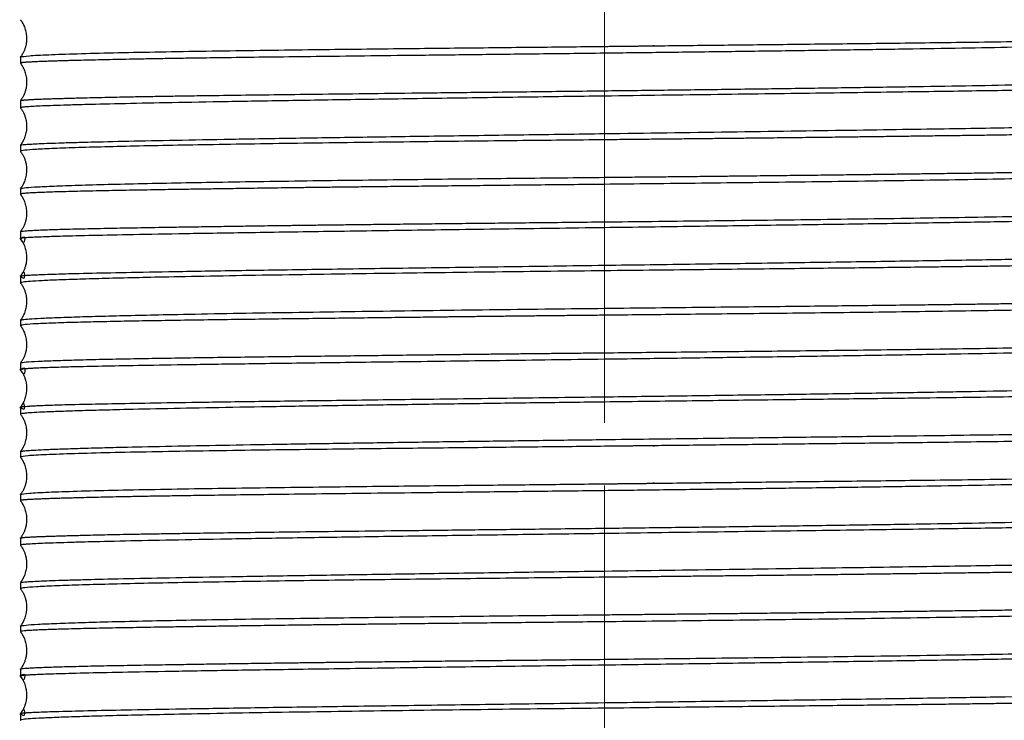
# Model space of a CAD drawing. Header units: millimetres. Extents: x 83 to 181, y 21 to 232.
# Tile 5 of 5: x 94 to 110, y 184 to 195. Entities that reach past the tile are written whole.
import ezdxf

# ---------------------------------------------------------------- set-up
doc = ezdxf.new("R2010")
doc.units = ezdxf.units.MM
doc.header["$MEASUREMENT"] = 0
doc.layers.add('Layer0000', color=7, linetype='Continuous', lineweight=20)

# ---------------------------------------------------------------- blocks, each defined once
blk = doc.blocks.new('DimBlk5')
at = {"layer": 'Layer0000', "color": 7, "linetype": 'Continuous', "lineweight": 5}
for p, q in [((103.1272719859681, 188.428129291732), (103.1272719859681, 199.428129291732)), ((103.1272719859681, 183.428129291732), (103.1272719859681, 187.428129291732))]:
    blk.add_line(p, q, dxfattribs=at)

msp = doc.modelspace()

# ---------------------------------------------------------------- linework, layer by layer
at = {"color": 7, "linetype": 'Continuous', "lineweight": 30}
for p, q in [((93.77727198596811, 194.2813164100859), (93.77727198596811, 194.1847182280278)), ((93.77727198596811, 193.5847182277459), (93.77727198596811, 193.4715147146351)), ((93.77727198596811, 192.8715147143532), (93.77727198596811, 192.7749101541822)), ((93.77727198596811, 192.1749101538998), (93.77727198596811, 192.0877573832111)), ((93.77727198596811, 191.4877573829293), (93.77727198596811, 191.3768263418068)), ((93.77727198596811, 190.7768263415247), (93.77727198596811, 190.6698713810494)), ((93.77727198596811, 190.0698713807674), (93.77727198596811, 189.9863568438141)), ((93.77727198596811, 189.386356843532), (93.77727198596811, 189.2794065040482)), ((93.77727198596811, 188.6794065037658), (93.77727198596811, 188.5684734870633)), ((93.77727198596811, 187.9684734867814), (93.77727198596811, 187.8813164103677)), ((93.77727198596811, 187.2813164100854), (93.77727198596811, 187.1847182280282)), ((93.77727198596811, 186.5847182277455), (93.77727198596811, 186.4715147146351)), ((93.77727198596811, 185.8715147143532), (93.77727198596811, 185.7749101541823)), ((93.77727198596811, 185.1749101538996), (93.77727198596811, 185.0877573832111)), ((93.77727198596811, 184.4877573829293), (93.77727198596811, 184.3768263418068)), ((93.77727198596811, 183.7768263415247), (93.77727198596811, 183.6698713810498))]:
    msp.add_line(p, q, dxfattribs=at)
for points, knots in [([(93.77782742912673, 194.8799613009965), (93.84865096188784, 194.7858247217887), (93.90277435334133, 194.4535577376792), (93.7778248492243, 194.2826998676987)], [0.01889295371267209, 0.01889295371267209, 0.01889295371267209, 0.3726833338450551, 0.9811143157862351, 0.9811143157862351, 0.9811143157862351]), ([(93.77758494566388, 194.1839097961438), (93.84886758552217, 194.0888054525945), (93.90305846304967, 193.7579106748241), (93.77758164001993, 193.5855475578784)], [0.01871594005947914, 0.01871594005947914, 0.01871594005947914, 0.3722142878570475, 0.9812934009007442, 0.9812934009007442, 0.9812934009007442]), ([(93.7775816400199, 193.4707110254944), (93.90305846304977, 193.2983479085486), (93.84886758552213, 192.9674531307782), (93.77758494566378, 192.8723487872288)], [0.01870659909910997, 0.01870659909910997, 0.01870659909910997, 0.6277857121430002, 0.9812840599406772, 0.9812840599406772, 0.9812840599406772]), ([(93.77782484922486, 192.7735587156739), (93.90277435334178, 192.6027008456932), (93.84865096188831, 192.2704338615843), (93.77782742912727, 192.1762972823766)], [0.01888568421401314, 0.01888568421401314, 0.01888568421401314, 0.627316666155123, 0.9811070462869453, 0.9811070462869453, 0.9811070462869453]), ([(93.77766770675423, 192.0867641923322), (93.84878898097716, 191.9920020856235), (93.90296864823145, 191.6606493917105), (93.77766127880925, 191.488768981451)], [0.01878091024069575, 0.01878091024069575, 0.01878091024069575, 0.372419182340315, 0.9812373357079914, 0.9812373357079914, 0.9812373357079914]), ([(93.77759503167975, 191.3759970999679), (93.84885605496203, 191.2809393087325), (93.90305326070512, 190.9500046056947), (93.77758999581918, 190.7776750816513)], [0.01872676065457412, 0.01872676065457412, 0.01872676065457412, 0.3722670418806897, 0.9812878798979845, 0.9812878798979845, 0.9812878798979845]), ([(93.77775912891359, 190.6686670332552), (93.9028545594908, 190.4973911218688), (93.84870202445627, 190.1654881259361), (93.77776534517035, 190.071114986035)], [0.01883457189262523, 0.01883457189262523, 0.01883457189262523, 0.6273920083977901, 0.981147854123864, 0.981147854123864, 0.981147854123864]), ([(93.77776534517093, 189.985143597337), (93.84870202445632, 189.8907704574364), (93.90285455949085, 189.558867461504), (93.77775912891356, 189.3875915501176)], [0.01885214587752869, 0.01885214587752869, 0.01885214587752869, 0.372607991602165, 0.9811654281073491, 0.9811654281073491, 0.9811654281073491]), ([(93.77758999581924, 189.2785835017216), (93.9030532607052, 189.1062539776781), (93.84885605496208, 188.7753192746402), (93.7775950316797, 188.6802614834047)], [0.01871212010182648, 0.01871212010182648, 0.01871212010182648, 0.6277329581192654, 0.9812732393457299, 0.9812732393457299, 0.9812732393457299]), ([(93.77766127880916, 188.5674896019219), (93.90296864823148, 188.3956091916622), (93.84878898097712, 188.0642564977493), (93.77766770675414, 187.9694943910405)], [0.01876266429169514, 0.01876266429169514, 0.01876266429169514, 0.6275808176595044, 0.981219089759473, 0.981219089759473, 0.981219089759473]), ([(93.77782742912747, 187.879961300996), (93.84865096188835, 187.7858247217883), (93.90277435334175, 187.4535577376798), (93.77782484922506, 187.2826998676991)], [0.01889295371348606, 0.01889295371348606, 0.01889295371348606, 0.3726833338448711, 0.9811143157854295, 0.9811143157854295, 0.9811143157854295]), ([(93.77758494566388, 187.1839097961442), (93.84886758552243, 187.0888054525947), (93.90305846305, 186.7579106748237), (93.77758164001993, 186.585547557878)], [0.01871594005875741, 0.01871594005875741, 0.01871594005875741, 0.37221428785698, 0.9812934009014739, 0.9812934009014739, 0.9812934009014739]), ([(93.77758164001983, 186.4707110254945), (93.90305846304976, 186.2983479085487), (93.84886758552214, 185.9674531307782), (93.7775849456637, 185.8723487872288)], [0.01870659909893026, 0.01870659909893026, 0.01870659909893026, 0.6277857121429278, 0.9812840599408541, 0.9812840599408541, 0.9812840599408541]), ([(93.77782484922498, 185.773558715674), (93.9027743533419, 185.6027008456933), (93.84865096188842, 185.2704338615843), (93.77782742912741, 185.1762972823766)], [0.01888568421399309, 0.01888568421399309, 0.01888568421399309, 0.6273166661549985, 0.9811070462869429, 0.9811070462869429, 0.9811070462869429]), ([(93.77766770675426, 185.0867641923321), (93.84878898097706, 184.9920020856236), (93.90296864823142, 184.6606493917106), (93.77766127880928, 184.4887689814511)], [0.01878091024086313, 0.01878091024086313, 0.01878091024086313, 0.3724191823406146, 0.9812373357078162, 0.9812373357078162, 0.9812373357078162]), ([(93.77759503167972, 184.375997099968), (93.84885605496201, 184.2809393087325), (93.90305326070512, 183.950004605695), (93.77758999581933, 183.7776750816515)], [0.01872676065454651, 0.01872676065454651, 0.01872676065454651, 0.372267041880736, 0.9812878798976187, 0.9812878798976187, 0.9812878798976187])]:
    msp.add_open_spline(points, degree=2, knots=knots, dxfattribs=at)
for points, weights, knots in [([(103.1272719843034, 194.4534988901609), (103.4209058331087, 194.4567635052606), (103.7087649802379, 194.4600582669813), (103.9899811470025, 194.4634234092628), (108.0246502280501, 194.5117038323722), (112.4772718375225, 194.5413275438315), (112.4772719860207, 194.6220720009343)], [0.8822335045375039, 0.9169103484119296, 0.9533143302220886, 0.9914454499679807, 0.6299424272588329, 0.4236751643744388, 0.3726436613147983], [513.5753897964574, 513.5753897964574, 513.5753897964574, 513.5753897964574, 513.7427986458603, 513.7427986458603, 513.7427986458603, 515.3299223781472, 515.3299223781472, 515.3299223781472, 515.3299223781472]), ([(103.1272719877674, 194.3434163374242), (99.34528325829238, 194.2980273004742), (96.64479406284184, 194.2730994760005), (95.17774176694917, 194.2398939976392), (94.34826907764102, 194.2211195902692), (93.77727195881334, 194.2047875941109), (93.77727198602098, 194.1847308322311)], [0.4302595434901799, 0.5238125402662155, 0.7108745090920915, 0.9914454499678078, 0.8105641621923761, 0.6685475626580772, 0.5653956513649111], [501.0014986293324, 501.0014986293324, 501.0014986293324, 501.0014986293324, 502.2333024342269, 502.2333024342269, 502.2333024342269, 503.0274340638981, 503.0274340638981, 503.0274340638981, 503.0274340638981]), ([(93.7775623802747, 193.5855038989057), (93.79238554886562, 193.6052190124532), (94.35930796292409, 193.6213694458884), (95.17774176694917, 193.6398939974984), (96.64479406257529, 193.6730994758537), (99.34528325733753, 193.6980273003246), (103.1272719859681, 193.7434163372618)], [0.5687846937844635, 0.6716500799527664, 0.812536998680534, 0.9914454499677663, 0.7108745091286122, 0.5238125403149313, 0.4302595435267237], [505.5653457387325, 505.5653457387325, 505.5653457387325, 505.5653457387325, 506.3508159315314, 506.3508159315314, 506.3508159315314, 507.5826197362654, 507.5826197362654, 507.5826197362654, 507.5826197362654]), ([(103.1272719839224, 193.057824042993), (109.6645770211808, 193.1465683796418), (112.4772719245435, 193.1961729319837), (112.4772719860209, 193.2281292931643), (112.4772719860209, 193.2281292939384)], [0.3670680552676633, 0.4067375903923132, 0.9914454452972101, 0.991445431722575, 0.9914454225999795], [501.0014986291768, 501.0014986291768, 501.0014986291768, 501.0014986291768, 502.6548245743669, 502.6548246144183, 502.6548246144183, 502.6548246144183, 502.6548246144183]), ([(112.4768722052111, 193.1175694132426), (112.4384689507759, 193.0664917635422), (109.9862543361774, 193.0404236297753), (107.2949256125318, 193.0045998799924), (106.105988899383, 192.9887741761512), (104.6954287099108, 192.9746514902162), (103.1272719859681, 192.9584332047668)], [0.415596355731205, 0.503408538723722, 0.6953582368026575, 0.9914454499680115, 0.8344754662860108, 0.7067740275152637, 0.6083411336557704], [499.012420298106, 499.012420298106, 499.012420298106, 499.012420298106, 500.3123459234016, 500.3123459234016, 500.3123459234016, 501.0014986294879, 501.0014986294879, 501.0014986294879, 501.0014986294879]), ([(103.1272719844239, 192.3584332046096), (104.6954287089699, 192.3746514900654), (106.105988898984, 192.3887741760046), (107.2949256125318, 192.404599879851), (110.0082537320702, 192.4407164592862), (112.4772718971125, 192.4669037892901), (112.4772719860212, 192.5186342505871)], [0.6083411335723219, 0.7067740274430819, 0.8344754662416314, 0.9914454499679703, 0.6936648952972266, 0.5012163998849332, 0.4140999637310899], [494.573689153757, 494.573689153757, 494.573689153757, 494.573689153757, 495.262841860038, 495.262841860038, 495.262841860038, 496.5702018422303, 496.5702018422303, 496.5702018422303, 496.5702018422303]), ([(103.1272719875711, 192.2453994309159), (100.8649289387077, 192.2211242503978), (98.94499112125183, 192.2027558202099), (97.49263813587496, 192.1810704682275), (95.46203953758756, 192.1507512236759), (93.77727195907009, 192.1272340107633), (93.7772719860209, 192.0877707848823)], [0.5290196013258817, 0.6341242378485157, 0.7882661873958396, 0.9914454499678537, 0.7288013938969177, 0.5480986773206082, 0.4493373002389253], [482.2623523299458, 482.2623523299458, 482.2623523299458, 482.2623523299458, 483.1543798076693, 483.1543798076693, 483.1543798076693, 484.3074783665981, 484.3074783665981, 484.3074783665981, 484.3074783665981]), ([(93.77762954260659, 191.4887232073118), (93.80689542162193, 191.5276476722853), (95.48027948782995, 191.5510235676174), (97.49263813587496, 191.5810704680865), (98.9449911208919, 191.6027558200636), (100.8649289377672, 191.6211242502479), (103.1272719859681, 191.6453994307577)], [0.4513090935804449, 0.5504943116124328, 0.7305397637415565, 0.991445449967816, 0.7882661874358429, 0.6341242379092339, 0.5290196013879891], [486.7253926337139, 486.7253926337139, 486.7253926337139, 486.7253926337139, 487.8708591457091, 487.8708591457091, 487.8708591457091, 488.7628866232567, 488.7628866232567, 488.7628866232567, 488.7628866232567]), ([(93.7772719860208, 191.3768393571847), (93.77727198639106, 191.3765735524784), (93.77737236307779, 191.3763077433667), (93.77757223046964, 191.3760419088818), (93.970811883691, 191.119022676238), (93.77727162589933, 191.6353464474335), (93.7772719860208, 191.3768393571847)], [0.800355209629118, 0.7956570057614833, 0.7980013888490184, 0.800355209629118, 0.800355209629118, 0.800355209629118, 0.800355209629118], [477.178517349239, 477.178517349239, 477.178517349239, 477.178517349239, 477.1908924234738, 477.1908924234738, 477.1908924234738, 477.1917445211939, 477.1917445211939, 477.1917445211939, 477.1917445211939]), ([(112.476952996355, 191.0186451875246), (112.4555437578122, 190.9901703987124), (111.4117323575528, 190.9700905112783), (110.0370053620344, 190.9457763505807), (108.4852401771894, 190.9183309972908), (106.1253372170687, 190.8963754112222), (103.1272719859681, 190.86240828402)], [0.5006668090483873, 0.6055651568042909, 0.7691580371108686, 0.9914454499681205, 0.7475731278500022, 0.5743476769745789, 0.4717690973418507], [480.2157493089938, 480.2157493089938, 480.2157493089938, 480.2157493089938, 481.1916681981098, 481.1916681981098, 481.1916681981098, 482.262352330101, 482.262352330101, 482.262352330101, 482.262352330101]), ([(93.77727198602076, 190.7768393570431), (93.7772719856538, 190.7771027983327), (93.77737058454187, 190.7773662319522), (93.77756864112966, 190.7776296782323), (93.97304659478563, 191.0376459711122), (93.77727234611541, 190.5183322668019), (93.77727198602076, 190.7768393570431)], [0.786447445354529, 0.7910213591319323, 0.7887298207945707, 0.786447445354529, 0.786447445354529, 0.786447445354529, 0.786447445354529], [480.7960359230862, 480.7960359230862, 480.7960359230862, 480.7960359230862, 480.8082295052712, 480.8082295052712, 480.8082295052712, 480.8090736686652, 480.8090736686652, 480.8090736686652, 480.8090736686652]), ([(103.1272719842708, 190.2624082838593), (106.1253372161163, 190.2963754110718), (108.4852401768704, 190.3183309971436), (110.0370053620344, 190.3457763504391), (111.4262819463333, 190.3703478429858), (112.4772719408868, 190.3905886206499), (112.4772719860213, 190.4194947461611)], [0.4717690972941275, 0.5743476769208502, 0.7475731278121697, 0.9914454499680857, 0.7673372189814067, 0.6028890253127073, 0.4981008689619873], [475.7122009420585, 475.7122009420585, 475.7122009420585, 475.7122009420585, 476.7828850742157, 476.7828850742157, 476.7828850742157, 477.7667979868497, 477.7667979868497, 477.7667979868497, 477.7667979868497]), ([(103.1272719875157, 190.1505994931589), (102.2153568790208, 190.1411449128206), (101.3563346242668, 190.1320065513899), (100.568523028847, 190.1222469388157), (97.1728974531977, 190.0801810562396), (93.77727188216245, 190.0519405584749), (93.7772719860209, 189.986371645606)], [0.7201235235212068, 0.7979482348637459, 0.8883888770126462, 0.9914454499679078, 0.6609636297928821, 0.4602185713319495, 0.3892102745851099], [463.5186869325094, 463.5186869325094, 463.5186869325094, 463.5186869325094, 463.9711410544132, 463.9711410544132, 463.9711410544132, 465.4220709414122, 465.4220709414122, 465.4220709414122, 465.4220709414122]), ([(93.7777119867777, 189.3875433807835), (93.82643750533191, 189.4523502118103), (97.1985559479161, 189.4804989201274), (100.568523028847, 189.5222469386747), (101.3563346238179, 189.5320065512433), (102.2153568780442, 189.5411449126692), (103.1272719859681, 189.5505994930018)], [0.3902960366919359, 0.4622495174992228, 0.6626326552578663, 0.9914454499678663, 0.8883888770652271, 0.7979482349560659, 0.7201235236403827], [467.9473000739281, 467.9473000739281, 467.9473000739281, 467.9473000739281, 469.3909023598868, 469.3909023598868, 469.3909023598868, 469.8433564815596, 469.8433564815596, 469.8433564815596, 469.8433564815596]), ([(103.1272719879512, 189.4458776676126), (97.5907387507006, 189.3728708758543), (94.63246949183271, 189.3438497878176), (93.93647350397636, 189.2987175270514), (93.83450969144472, 189.2921056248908), (93.77727197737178, 189.2857723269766), (93.77727198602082, 189.2794192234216)], [0.3799796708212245, 0.441462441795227, 0.6452843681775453, 0.9914454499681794, 0.9192052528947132, 0.8531641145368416, 0.7933220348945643], [456.922670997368, 456.922670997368, 456.922670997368, 456.922670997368, 458.4424382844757, 458.4424382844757, 458.4424382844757, 458.759597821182, 458.759597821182, 458.759597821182, 458.759597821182]), ([(93.77727198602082, 189.2794192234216), (93.77727198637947, 189.2791557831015), (93.77737058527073, 189.2788923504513), (93.77756864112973, 189.2786289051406), (93.97304659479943, 189.0186126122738), (93.77727163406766, 189.5379263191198), (93.77727198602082, 189.2794192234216)], [0.7864474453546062, 0.7910213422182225, 0.7887298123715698, 0.7864474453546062, 0.7864474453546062, 0.7864474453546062, 0.7864474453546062], [458.759597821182, 458.759597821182, 458.759597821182, 458.759597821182, 458.7717913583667, 458.7717913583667, 458.7717913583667, 458.772635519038, 458.772635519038, 458.772635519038, 458.772635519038]), ([(112.4769922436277, 188.9234725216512), (112.4676482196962, 188.9110447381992), (112.2270273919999, 188.8995245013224), (111.845887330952, 188.886952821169), (110.6615245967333, 188.8478873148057), (107.7510703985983, 188.8205940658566), (103.1272719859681, 188.7621278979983)], [0.6639756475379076, 0.7533985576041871, 0.8625551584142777, 0.9914454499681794, 0.6770608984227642, 0.4800823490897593, 0.4005098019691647], [461.5725565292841, 461.5725565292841, 461.5725565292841, 461.5725565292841, 462.1384296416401, 462.1384296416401, 462.1384296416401, 463.5186869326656, 463.5186869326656, 463.5186869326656, 463.5186869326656]), ([(93.77727198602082, 188.6794192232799), (93.77727198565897, 188.6796850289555), (93.77737236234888, 188.6799508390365), (93.77757223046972, 188.680216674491), (93.97081188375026, 188.9372359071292), (93.7772723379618, 188.4209121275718), (93.77727198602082, 188.6794192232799)], [0.8003552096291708, 0.7956569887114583, 0.7980013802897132, 0.8003552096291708, 0.8003552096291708, 0.8003552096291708, 0.8003552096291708], [461.6817601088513, 461.6817601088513, 461.6817601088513, 461.6817601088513, 461.6941352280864, 461.6941352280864, 461.6941352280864, 461.6949873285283, 461.6949873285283, 461.6949873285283, 461.6949873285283]), ([(93.7775722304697, 188.6802166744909), (93.78214877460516, 188.6863037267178), (93.83878772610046, 188.6923830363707), (93.93647350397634, 188.6987175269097), (94.63246949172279, 188.7438497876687), (97.5907387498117, 188.7728708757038), (103.1272719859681, 188.8458776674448)], [0.8003552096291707, 0.8583272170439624, 0.9220239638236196, 0.9914454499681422, 0.6452843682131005, 0.4414624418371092, 0.3799796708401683], [461.6941352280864, 461.6941352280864, 461.6941352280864, 461.6941352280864, 461.9989196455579, 461.9989196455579, 461.9989196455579, 463.5186869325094, 463.5186869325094, 463.5186869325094, 463.5186869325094]), ([(103.127271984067, 188.1621278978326), (107.7510703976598, 188.220594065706), (110.661524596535, 188.2478873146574), (111.845887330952, 188.2869528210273), (112.2347262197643, 188.2997784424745), (112.4772719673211, 188.311507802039), (112.4772719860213, 188.3242166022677)], [0.4005098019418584, 0.4800823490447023, 0.677060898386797, 0.9914454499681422, 0.8602960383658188, 0.7495781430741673, 0.6592917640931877], [456.9226709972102, 456.9226709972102, 456.9226709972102, 456.9226709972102, 458.3029282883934, 458.3029282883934, 458.3029282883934, 458.8787197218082, 458.8787197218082, 458.8787197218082, 458.8787197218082]), ([(112.4767988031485, 188.2208122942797), (112.4167340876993, 188.1409237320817), (107.9956306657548, 188.111356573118), (103.9899811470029, 188.0634234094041), (103.70876498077, 188.0600582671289), (103.4209058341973, 188.0567635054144), (103.1272719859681, 188.0534988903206)], [0.3733549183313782, 0.4255686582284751, 0.6315988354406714, 0.9914454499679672, 0.9533143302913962, 0.9169103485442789, 0.882233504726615], [455.1754106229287, 455.1754106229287, 455.1754106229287, 455.1754106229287, 456.7552621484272, 456.7552621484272, 456.7552621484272, 456.9226709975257, 456.9226709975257, 456.9226709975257, 456.9226709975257]), ([(103.1272719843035, 187.4534988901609), (103.4209058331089, 187.4567635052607), (103.7087649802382, 187.4600582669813), (103.9899811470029, 187.4634234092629), (108.0246502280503, 187.5117038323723), (112.4772718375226, 187.5413275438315), (112.4772719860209, 187.6220720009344)], [0.8822335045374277, 0.9169103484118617, 0.95331433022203, 0.9914454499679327, 0.6299424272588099, 0.4236751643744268, 0.3726436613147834], [450.7435367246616, 450.7435367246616, 450.7435367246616, 450.7435367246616, 450.9109455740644, 450.9109455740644, 450.9109455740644, 452.4980693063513, 452.4980693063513, 452.4980693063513, 452.4980693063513]), ([(103.1272719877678, 187.3434163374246), (99.34528325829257, 187.2980273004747), (96.64479406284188, 187.273099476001), (95.1777417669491, 187.2398939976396), (94.34826907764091, 187.2211195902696), (93.7772719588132, 187.2047875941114), (93.77727198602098, 187.1847308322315)], [0.4302595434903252, 0.5238125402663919, 0.7108745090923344, 0.9914454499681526, 0.8105641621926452, 0.6685475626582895, 0.5653956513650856], [438.1696455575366, 438.1696455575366, 438.1696455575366, 438.1696455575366, 439.4014493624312, 439.4014493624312, 439.4014493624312, 440.1955809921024, 440.1955809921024, 440.1955809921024, 440.1955809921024]), ([(93.77756238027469, 186.5855038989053), (93.79238554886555, 186.6052190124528), (94.35930796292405, 186.621369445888), (95.17774176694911, 186.6398939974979), (96.64479406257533, 186.6730994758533), (99.34528325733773, 186.6980273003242), (103.1272719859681, 186.7434163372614)], [0.5687846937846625, 0.6716500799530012, 0.812536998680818, 0.9914454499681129, 0.7108745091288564, 0.5238125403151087, 0.4302595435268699], [442.7334926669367, 442.7334926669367, 442.7334926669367, 442.7334926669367, 443.5189628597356, 443.5189628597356, 443.5189628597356, 444.7507666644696, 444.7507666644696, 444.7507666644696, 444.7507666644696]), ([(103.1272719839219, 186.0578240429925), (109.6645770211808, 186.1465683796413), (112.4772721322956, 186.1961742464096), (112.4772719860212, 186.2281292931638), (112.4772719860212, 186.228129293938)], [0.3670680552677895, 0.4067375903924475, 0.991445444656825, 0.9914454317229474, 0.9914454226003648], [438.1696455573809, 438.1696455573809, 438.1696455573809, 438.1696455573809, 439.8229715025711, 439.8229715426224, 439.8229715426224, 439.8229715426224, 439.8229715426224]), ([(112.4768722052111, 186.1175694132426), (112.4384689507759, 186.0664917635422), (109.9862543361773, 186.0404236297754), (107.2949256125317, 186.0045998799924), (106.1059888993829, 185.9887741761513), (104.6954287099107, 185.9746514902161), (103.1272719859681, 185.9584332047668)], [0.4155963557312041, 0.5034085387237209, 0.6953582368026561, 0.9914454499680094, 0.8344754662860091, 0.7067740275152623, 0.608341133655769], [436.1805672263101, 436.1805672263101, 436.1805672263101, 436.1805672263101, 437.4804928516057, 437.4804928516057, 437.4804928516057, 438.169645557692, 438.169645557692, 438.169645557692, 438.169645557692]), ([(103.1272719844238, 185.3584332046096), (104.6954287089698, 185.3746514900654), (106.1059888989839, 185.3887741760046), (107.2949256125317, 185.404599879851), (110.0082537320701, 185.4407164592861), (112.4772718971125, 185.4669037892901), (112.4772719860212, 185.5186342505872)], [0.6083411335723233, 0.7067740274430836, 0.8344754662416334, 0.9914454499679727, 0.6936648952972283, 0.5012163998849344, 0.4140999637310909], [431.7418360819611, 431.7418360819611, 431.7418360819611, 431.7418360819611, 432.4309887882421, 432.4309887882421, 432.4309887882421, 433.7383487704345, 433.7383487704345, 433.7383487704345, 433.7383487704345]), ([(103.127271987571, 185.2453994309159), (100.8649289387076, 185.2211242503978), (98.94499112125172, 185.2027558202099), (97.49263813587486, 185.1810704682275), (95.46203953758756, 185.1507512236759), (93.77727195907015, 185.1272340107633), (93.77727198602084, 185.0877707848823)], [0.5290196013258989, 0.6341242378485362, 0.7882661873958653, 0.9914454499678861, 0.7288013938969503, 0.5480986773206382, 0.4493373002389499], [419.43049925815, 419.43049925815, 419.43049925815, 419.43049925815, 420.3225267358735, 420.3225267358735, 420.3225267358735, 421.4756252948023, 421.4756252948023, 421.4756252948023, 421.4756252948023]), ([(93.77762954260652, 184.4887232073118), (93.80689542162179, 184.5276476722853), (95.4802794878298, 184.5510235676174), (97.49263813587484, 184.5810704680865), (98.9449911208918, 184.6027558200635), (100.8649289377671, 184.6211242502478), (103.1272719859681, 184.6453994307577)], [0.4513090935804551, 0.5504943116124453, 0.7305397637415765, 0.9914454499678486, 0.7882661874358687, 0.6341242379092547, 0.5290196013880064], [423.893539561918, 423.893539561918, 423.893539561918, 423.893539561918, 425.0390060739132, 425.0390060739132, 425.0390060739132, 425.9310335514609, 425.9310335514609, 425.9310335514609, 425.9310335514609]), ([(93.77727198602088, 184.3768393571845), (93.77727198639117, 184.3765735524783), (93.77737236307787, 184.3763077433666), (93.77757223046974, 184.3760419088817), (93.97081188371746, 184.1190226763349), (93.77727162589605, 184.6353464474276), (93.77727198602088, 184.3768393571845)], [0.8003552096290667, 0.7956570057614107, 0.7980013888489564, 0.8003552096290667, 0.8003552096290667, 0.8003552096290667, 0.8003552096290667], [414.3466642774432, 414.3466642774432, 414.3466642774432, 414.3466642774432, 414.3590393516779, 414.3590393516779, 414.3590393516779, 414.3598914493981, 414.3598914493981, 414.3598914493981, 414.3598914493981]), ([(112.4769529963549, 184.0186451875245), (112.4555437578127, 183.9901703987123), (111.411732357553, 183.9700905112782), (110.0370053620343, 183.9457763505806), (108.4852401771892, 183.9183309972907), (106.1253372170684, 183.896375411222), (103.1272719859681, 183.8624082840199)], [0.5006668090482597, 0.605565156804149, 0.7691580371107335, 0.9914454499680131, 0.7475731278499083, 0.5743476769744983, 0.4717690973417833], [417.3838962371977, 417.3838962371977, 417.3838962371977, 417.3838962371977, 418.3598151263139, 418.3598151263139, 418.3598151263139, 419.4304992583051, 419.4304992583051, 419.4304992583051, 419.4304992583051]), ([(93.77727198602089, 183.7768393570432), (93.77727198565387, 183.7771027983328), (93.77737058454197, 183.7773662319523), (93.77756864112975, 183.7776296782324), (93.97304659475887, 184.0376459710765), (93.77727234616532, 183.5183322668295), (93.77727198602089, 183.7768393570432)], [0.786447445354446, 0.7910213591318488, 0.7887298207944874, 0.786447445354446, 0.786447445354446, 0.786447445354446, 0.786447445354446], [417.9641828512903, 417.9641828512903, 417.9641828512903, 417.9641828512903, 417.9763764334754, 417.9763764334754, 417.9763764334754, 417.9772205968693, 417.9772205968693, 417.9772205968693, 417.9772205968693])]:
    msp.add_rational_spline(points, weights, degree=3, knots=knots, dxfattribs=at)
for points, weights in [([(112.4768679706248, 194.5365510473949), (112.4258903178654, 194.4687496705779), (108.5170005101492, 194.4081004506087), (103.1272719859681, 194.343416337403)], [0.4126215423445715, 0.3370870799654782, 0.342966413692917, 0.4302595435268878]), ([(93.7777672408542, 194.282650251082), (93.84338486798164, 194.369924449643), (98.71199206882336, 194.4044098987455), (103.1272719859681, 194.4534988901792)], [0.3635096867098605, 0.3894985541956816, 0.562406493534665, 0.8822335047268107]), ([(103.1272719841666, 193.7434163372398), (108.560880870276, 193.8086270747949), (112.4772718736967, 193.8695479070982), (112.4772719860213, 193.9376243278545)], [0.4302595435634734, 0.3424008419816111, 0.3370143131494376, 0.414099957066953]), ([(112.476902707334, 193.8271429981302), (112.4385981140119, 193.7761874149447), (109.6039376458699, 193.7457451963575), (103.1272719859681, 193.6578240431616)], [0.9798984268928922, 0.6106070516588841, 0.4063302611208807, 0.3670680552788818]), ([(103.1272719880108, 193.6578240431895), (97.17089812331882, 193.5769658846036), (93.77727191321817, 193.5238105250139), (93.77727198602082, 193.4715277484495)], [0.3670680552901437, 0.3371110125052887, 0.4032202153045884, 0.5653956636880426]), ([(103.1272719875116, 192.9584332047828), (98.245261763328, 192.9079421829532), (93.77727181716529, 192.8577702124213), (93.77727198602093, 192.7749263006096)], [0.6083411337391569, 0.4243511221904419, 0.3426218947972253, 0.363153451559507]), ([(93.77756424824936, 192.8723045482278), (93.81675387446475, 192.9244283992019), (97.21573978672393, 192.9775746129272), (103.1272719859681, 193.0578240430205)], [0.562043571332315, 0.4023100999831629, 0.3373182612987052, 0.3670680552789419]), ([(93.77776888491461, 192.1762475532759), (93.8395883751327, 192.2584697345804), (98.28456795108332, 192.3083486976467), (103.1272719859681, 192.3584332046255)], [0.3628164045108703, 0.3435453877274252, 0.4253869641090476, 0.6083411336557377]), ([(112.4767957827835, 192.4329208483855), (112.4180406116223, 192.3547746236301), (108.1603126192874, 192.299404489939), (103.1272719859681, 192.2453994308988)], [0.3719510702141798, 0.3341451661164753, 0.386501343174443, 0.5290196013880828]), ([(103.1272719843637, 191.6453994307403), (108.2018768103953, 191.6998504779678), (112.4772718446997, 191.75554556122), (112.4772719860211, 191.8341865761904)], [0.529019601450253, 0.3856433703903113, 0.3335180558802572, 0.3726436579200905]), ([(112.4769923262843, 191.7312980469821), (112.44017037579, 191.6823219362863), (109.2194175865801, 191.635440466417), (103.1272719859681, 191.5515056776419)], [0.6546774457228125, 0.4482283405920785, 0.3502796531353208, 0.3608313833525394]), ([(103.1272719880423, 191.5515056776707), (96.79637352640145, 191.4642814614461), (93.77727191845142, 191.4253422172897), (93.77727198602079, 191.3768393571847)], [0.3608313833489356, 0.372491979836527, 0.5166555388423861, 0.7933220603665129]), ([(103.1272719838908, 190.9515056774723), (109.2660016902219, 191.0360822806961), (112.4772719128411, 191.0828621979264), (112.477271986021, 191.1320419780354)], [0.3608313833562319, 0.3502013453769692, 0.4496881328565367, 0.6592917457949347]), ([(93.77756864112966, 190.7776296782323), (93.81379282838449, 190.8258135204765), (96.84738518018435, 190.8649842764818), (103.1272719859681, 190.9515056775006)], [0.7864474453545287, 0.5142670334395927, 0.372395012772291, 0.3608313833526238]), ([(103.1272719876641, 190.8624082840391), (97.87002724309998, 190.8028453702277), (93.77727186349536, 190.743512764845), (93.7772719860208, 190.6698869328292)], [0.4717690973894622, 0.3592560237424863, 0.331736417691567, 0.389210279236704]), ([(112.4767684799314, 190.3267899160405), (112.4126382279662, 190.2414940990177), (107.7659779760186, 190.1986928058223), (103.1272719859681, 190.150599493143)], [0.3600714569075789, 0.3613105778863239, 0.4813279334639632, 0.7201235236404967]), ([(93.77771590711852, 190.0710664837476), (93.83279017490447, 190.1443166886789), (97.91309113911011, 190.2033332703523), (103.1272719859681, 190.2624082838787)], [0.3881426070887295, 0.3320837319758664, 0.3599592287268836, 0.4717690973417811]), ([(103.1272719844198, 189.5505994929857), (107.8022718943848, 189.5990690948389), (112.477271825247, 189.6420891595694), (112.477271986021, 189.728129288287)], [0.7201235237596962, 0.4800823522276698, 0.3600617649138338, 0.3600617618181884]), ([(112.4769498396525, 189.6359079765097), (112.434286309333, 189.5791643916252), (108.8631072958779, 189.5215125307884), (103.1272719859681, 189.4458776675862)], [0.4955590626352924, 0.3705940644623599, 0.3320676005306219, 0.3799796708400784]), ([(103.1272719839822, 188.8458776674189), (108.907443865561, 188.9220971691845), (112.4772719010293, 188.9798591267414), (112.4772719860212, 189.0367638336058)], [0.3799796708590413, 0.3317442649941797, 0.3711179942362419, 0.4981008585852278]), ([(103.1272719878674, 188.7621278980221), (97.52035491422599, 188.6912305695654), (93.77727185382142, 188.6308411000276), (93.77727198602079, 188.5684877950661)], [0.4005098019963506, 0.3334832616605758, 0.3497590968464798, 0.4493373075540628]), ([(93.77763350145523, 187.9694481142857), (93.82436344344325, 188.0315998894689), (97.56455090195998, 188.0917894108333), (103.1272719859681, 188.1621278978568)], [0.4473848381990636, 0.3495487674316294, 0.3339237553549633, 0.400509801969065]), ([(103.1272719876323, 188.0534988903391), (98.6793962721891, 188.0040474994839), (93.77727183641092, 187.969457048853), (93.777271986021, 187.8813322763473)], [0.8822335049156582, 0.5609053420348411, 0.3878786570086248, 0.3631534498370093]), ([(93.77776724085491, 187.2826502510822), (93.8433848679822, 187.3699244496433), (98.71199206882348, 187.4044098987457), (103.1272719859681, 187.4534988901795)], [0.3635096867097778, 0.3894985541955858, 0.562406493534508, 0.8822335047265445]), ([(112.4768679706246, 187.5365510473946), (112.4258903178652, 187.4687496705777), (108.5170005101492, 187.4081004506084), (103.1272719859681, 187.3434163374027)], [0.4126215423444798, 0.3370870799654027, 0.342966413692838, 0.4302595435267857]), ([(103.1272719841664, 186.7434163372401), (108.5608808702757, 186.8086270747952), (112.4772718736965, 186.8695479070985), (112.4772719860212, 186.9376243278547)], [0.4302595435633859, 0.3424008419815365, 0.33701431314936, 0.4140999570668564]), ([(112.4769027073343, 186.8271429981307), (112.4385981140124, 186.7761874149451), (109.6039376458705, 186.7457451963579), (103.1272719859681, 186.657824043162)], [0.9798984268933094, 0.6106070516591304, 0.406330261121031, 0.3670680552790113]), ([(103.1272719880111, 186.6578240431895), (97.17089812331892, 186.5769658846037), (93.77727191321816, 186.5238105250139), (93.77727198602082, 186.4715277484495)], [0.3670680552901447, 0.3371110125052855, 0.4032202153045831, 0.5653956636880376]), ([(93.77756424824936, 185.8723045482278), (93.81675387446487, 185.9244283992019), (97.21573978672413, 185.9775746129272), (103.1272719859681, 186.0578240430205)], [0.562043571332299, 0.4023100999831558, 0.3373182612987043, 0.3670680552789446]), ([(103.1272719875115, 185.958433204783), (98.24526176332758, 185.9079421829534), (93.7772718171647, 185.8577702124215), (93.77727198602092, 185.7749263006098)], [0.608341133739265, 0.4243511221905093, 0.342621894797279, 0.3631534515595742]), ([(112.4767957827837, 185.4329208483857), (112.4180406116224, 185.3547746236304), (108.1603126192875, 185.2994044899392), (103.1272719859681, 185.245399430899)], [0.3719510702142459, 0.3341451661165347, 0.3865013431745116, 0.5290196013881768]), ([(93.77776888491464, 185.1762475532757), (93.83958837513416, 185.2584697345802), (98.2845679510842, 185.3083486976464), (103.1272719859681, 185.3584332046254)], [0.3628164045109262, 0.3435453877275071, 0.4253869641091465, 0.6083411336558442]), ([(103.1272719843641, 184.6453994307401), (108.2018768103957, 184.6998504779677), (112.4772718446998, 184.7555455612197), (112.4772719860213, 184.8341865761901)], [0.5290196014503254, 0.385643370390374, 0.3335180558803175, 0.3726436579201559]), ([(112.4769923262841, 184.7312980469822), (112.4401703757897, 184.6823219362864), (109.2194175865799, 184.6354404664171), (103.1272719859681, 184.5515056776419)], [0.6546774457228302, 0.4482283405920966, 0.3502796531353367, 0.3608313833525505]), ([(103.1272719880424, 184.5515056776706), (96.7963735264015, 184.464281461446), (93.77727191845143, 184.4253422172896), (93.77727198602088, 184.3768393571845)], [0.3608313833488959, 0.3724919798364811, 0.5166555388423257, 0.7933220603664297]), ([(103.1272719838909, 183.9515056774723), (109.2660016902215, 184.0360822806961), (112.4772719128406, 184.0828621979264), (112.4772719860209, 184.1320419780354)], [0.3608313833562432, 0.3502013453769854, 0.4496881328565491, 0.6592917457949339]), ([(103.1272719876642, 183.8624082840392), (97.87002724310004, 183.8028453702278), (93.77727186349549, 183.7435127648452), (93.77727198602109, 183.6698869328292)], [0.471769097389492, 0.3592560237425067, 0.3317364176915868, 0.3892102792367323]), ([(93.77756864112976, 183.7776296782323), (93.81379282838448, 183.8258135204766), (96.8473851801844, 183.8649842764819), (103.1272719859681, 183.9515056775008)], [0.7864474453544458, 0.5142670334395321, 0.3723950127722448, 0.3608313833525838])]:
    msp.add_rational_spline(points, weights, degree=3, dxfattribs=at)

# ---------------------------------------------------------------- block references
msp.add_blockref('DimBlk5', (0, 0))

doc.saveas('drawing.dxf')
